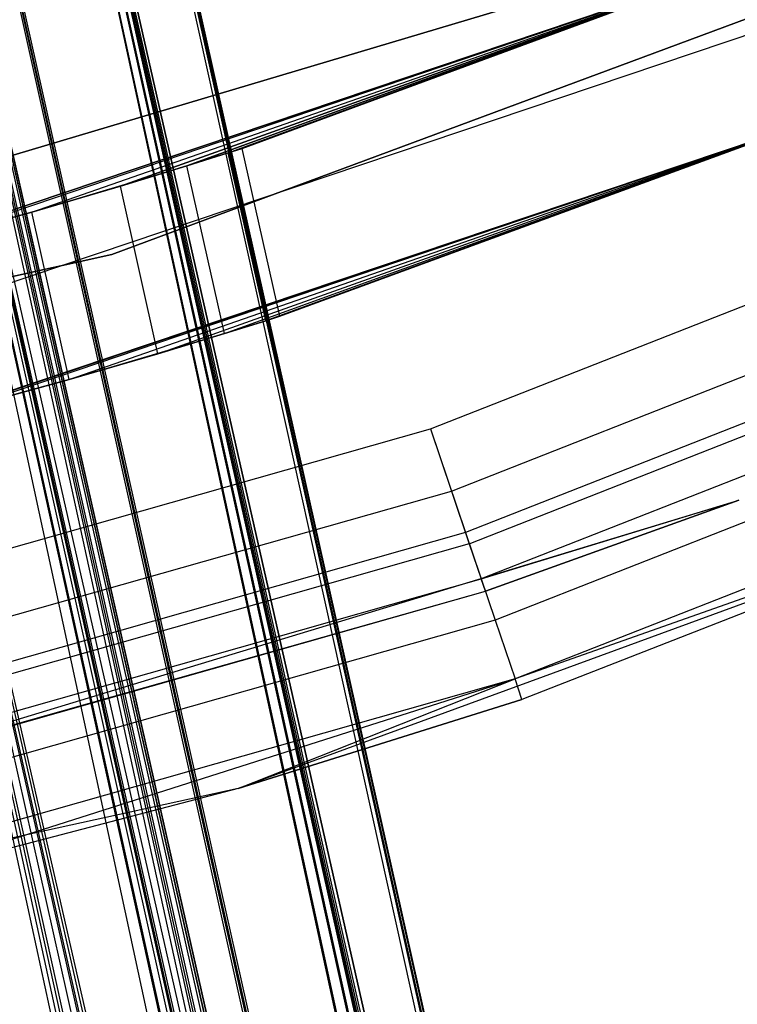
# Model space of a CAD drawing. Extents: x -38.3 to -0.1, y -39.1 to 0.
# Tile 85 of 256: x -18.58 to -18.333, y -21.916 to -21.576. Entities that reach past the tile are written whole.
import ezdxf

# ---------------------------------------------------------------- set-up
doc = ezdxf.new("R2010")
doc.units = 0
doc.header["$MEASUREMENT"] = 0
doc.layers.get('0').update_dxf_attribs({"color": 13, "linetype": 'CONTINUOUS'})

# ---------------------------------------------------------------- blocks, each defined once
blk = doc.blocks.new('ORTO_XII_A_STL')
at = {"color": 0}
for p, q in [((19.91224, 18.60985, 1.67579), (21.95751, 9.46571, 1.67579)), ((21.93551, 9.46079, 1.76727), (19.91224, 18.60985, 1.67579)), ((21.93551, 9.46079, 1.76727), (19.91224, 18.60985, 1.67579)), ((21.94811, 9.46361, 1.73662), (19.91224, 18.60985, 1.67579)), ((21.94811, 9.46361, 1.73662), (19.91224, 18.60985, 1.67579)), ((19.91224, 18.60985, 1.67579), (21.95751, 9.46571, 1.67579)), ((19.91224, 18.60985, 0.98681), (23.64226, 1.87482, 0.91701)), ((23.65335, 1.8773, 1.01054), (19.91224, 18.60985, 0.98681)), ((23.65335, 1.8773, 1.01054), (19.91224, 18.60985, 0.98681)), ((23.65475, 1.87762, 0.98681), (19.91224, 18.60985, 0.98681)), ((23.65475, 1.87762, 0.98681), (19.91224, 18.60985, 0.98681)), ((19.91224, 18.60985, 0.98681), (23.64226, 1.87482, 0.91701)), ((21.95751, 9.46571, 1.67579), (19.89024, 18.60493, 1.58431)), ((21.95751, 9.46571, 1.67579), (19.89024, 18.60493, 1.58431)), ((21.95646, 9.46548, 1.65521), (19.89024, 18.60493, 1.58431)), ((21.93178, 9.45996, 1.57736), (19.89024, 18.60493, 1.58431)), ((21.95646, 9.46548, 1.65521), (19.89024, 18.60493, 1.58431)), ((21.93178, 9.45996, 1.57736), (19.89024, 18.60493, 1.58431)), ((21.87833, 9.448, 1.51653), (19.89024, 18.60493, 1.58431)), ((21.87833, 9.448, 1.51653), (19.89024, 18.60493, 1.58431)), ((21.87454, 9.44715, 1.83779), (19.89024, 18.60493, 1.76727)), ((21.90817, 9.45468, 1.80751), (19.89024, 18.60493, 1.76727)), ((21.87454, 9.44715, 1.83779), (19.89024, 18.60493, 1.76727)), ((21.90817, 9.45468, 1.80751), (19.89024, 18.60493, 1.76727)), ((21.93551, 9.46079, 1.76727), (19.89024, 18.60493, 1.76727)), ((21.93551, 9.46079, 1.76727), (19.89024, 18.60493, 1.76727)), ((23.64226, 1.87482, 0.91701), (19.89024, 18.60493, 0.89533)), ((23.63274, 1.87269, 0.89533), (19.89024, 18.60493, 0.89533)), ((23.64226, 1.87482, 0.91701), (19.89024, 18.60493, 0.89533)), ((23.63274, 1.87269, 0.89533), (19.89024, 18.60493, 0.89533)), ((23.59003, 1.86314, 0.83947), (19.89024, 18.60493, 0.89533)), ((23.59003, 1.86314, 0.83947), (19.89024, 18.60493, 0.89533)), ((23.62074, 1.87001, 1.09863), (19.89024, 18.60493, 1.07829)), ((23.63274, 1.87269, 1.07829), (19.89024, 18.60493, 1.07829)), ((23.62074, 1.87001, 1.09863), (19.89024, 18.60493, 1.07829)), ((23.63274, 1.87269, 1.07829), (19.89024, 18.60493, 1.07829)), ((23.65335, 1.8773, 1.01054), (19.89024, 18.60493, 1.07829)), ((23.65335, 1.8773, 1.01054), (19.89024, 18.60493, 1.07829)), ((19.85461, 18.59696, 1.67579), (21.89988, 9.45282, 1.67579)), ((21.88448, 9.44938, 1.61175), (19.85461, 18.59696, 1.67579)), ((21.88448, 9.44938, 1.61175), (19.85461, 18.59696, 1.67579)), ((21.89114, 9.45087, 1.62692), (19.85461, 18.59696, 1.67579)), ((21.89114, 9.45087, 1.62692), (19.85461, 18.59696, 1.67579)), ((19.85461, 18.59696, 1.67579), (21.89988, 9.45282, 1.67579)), ((19.85461, 18.59696, 0.98681), (23.59712, 1.86473, 0.98681)), ((23.58171, 1.86128, 0.92277), (19.85461, 18.59696, 0.98681)), ((23.58171, 1.86128, 0.92277), (19.85461, 18.59696, 0.98681)), ((23.58838, 1.86277, 0.93795), (19.85461, 18.59696, 0.98681)), ((23.58838, 1.86277, 0.93795), (19.85461, 18.59696, 0.98681)), ((19.85461, 18.59696, 0.98681), (23.59712, 1.86473, 0.98681)), ((21.87833, 9.448, 1.51653), (19.82926, 18.59129, 1.51378)), ((21.87833, 9.448, 1.51653), (19.82926, 18.59129, 1.51378)), ((21.80535, 9.43168, 1.48324), (19.82926, 18.59129, 1.51378)), ((21.80535, 9.43168, 1.48324), (19.82926, 18.59129, 1.51378)), ((21.84355, 9.44022, 1.85562), (19.82926, 18.59129, 1.83779)), ((21.84355, 9.44022, 1.85562), (19.82926, 18.59129, 1.83779)), ((21.87454, 9.44715, 1.83779), (19.82926, 18.59129, 1.83779)), ((21.87454, 9.44715, 1.83779), (19.82926, 18.59129, 1.83779)), ((23.59003, 1.86314, 0.83947), (19.82926, 18.59129, 0.82481)), ((23.57177, 1.85906, 0.82481), (19.82926, 18.59129, 0.82481)), ((23.59003, 1.86314, 0.83947), (19.82926, 18.59129, 0.82481)), ((23.57177, 1.85906, 0.82481), (19.82926, 18.59129, 0.82481)), ((23.50862, 1.84493, 0.79568), (19.82926, 18.59129, 0.82481)), ((23.50862, 1.84493, 0.79568), (19.82926, 18.59129, 0.82481)), ((23.55192, 1.85462, 1.16111), (19.82926, 18.59129, 1.14882)), ((23.57177, 1.85906, 1.14882), (19.82926, 18.59129, 1.14882)), ((23.55192, 1.85462, 1.16111), (19.82926, 18.59129, 1.14882)), ((23.57177, 1.85906, 1.14882), (19.82926, 18.59129, 1.14882)), ((23.62074, 1.87001, 1.09863), (19.82926, 18.59129, 1.14882)), ((23.62074, 1.87001, 1.09863), (19.82926, 18.59129, 1.14882)), ((21.89988, 9.45282, 1.67579), (19.83921, 18.59351, 1.73982)), ((21.8989, 9.4526, 1.6924), (19.83921, 18.59351, 1.73982)), ((21.89988, 9.45282, 1.67579), (19.83921, 18.59351, 1.73982)), ((21.8989, 9.4526, 1.6924), (19.83921, 18.59351, 1.73982)), ((21.88448, 9.44938, 1.73982), (19.83921, 18.59351, 1.73982)), ((21.88448, 9.44938, 1.73982), (19.83921, 18.59351, 1.73982)), ((21.8418, 9.43983, 1.56238), (19.83921, 18.59351, 1.61175)), ((21.85458, 9.44269, 1.57265), (19.83921, 18.59351, 1.61175)), ((21.8418, 9.43983, 1.56238), (19.83921, 18.59351, 1.61175)), ((21.85458, 9.44269, 1.57265), (19.83921, 18.59351, 1.61175)), ((21.88448, 9.44938, 1.61175), (19.83921, 18.59351, 1.61175)), ((21.88448, 9.44938, 1.61175), (19.83921, 18.59351, 1.61175)), ((23.59712, 1.86473, 0.98681), (19.83921, 18.59351, 1.05085)), ((23.59614, 1.86451, 1.00342), (19.83921, 18.59351, 1.05085)), ((23.59712, 1.86473, 0.98681), (19.83921, 18.59351, 1.05085)), ((23.59614, 1.86451, 1.00342), (19.83921, 18.59351, 1.05085)), ((23.58171, 1.86128, 1.05085), (19.83921, 18.59351, 1.05085)), ((23.58171, 1.86128, 1.05085), (19.83921, 18.59351, 1.05085)), ((23.53903, 1.85173, 0.87341), (19.83921, 18.59351, 0.92277)), ((23.55182, 1.85459, 0.88367), (19.83921, 18.59351, 0.92277)), ((23.53903, 1.85173, 0.87341), (19.83921, 18.59351, 0.92277)), ((23.55182, 1.85459, 0.88367), (19.83921, 18.59351, 0.92277)), ((23.58171, 1.86128, 0.92277), (19.83921, 18.59351, 0.92277)), ((23.58171, 1.86128, 0.92277), (19.83921, 18.59351, 0.92277)), ((21.88448, 9.44938, 1.73982), (19.79653, 18.58397, 1.78919)), ((21.87608, 9.4475, 1.75406), (19.79653, 18.58397, 1.78919)), ((21.88448, 9.44938, 1.73982), (19.79653, 18.58397, 1.78919)), ((21.87608, 9.4475, 1.75406), (19.79653, 18.58397, 1.78919)), ((21.8418, 9.43983, 1.78919), (19.79653, 18.58397, 1.78919)), ((21.8418, 9.43983, 1.78919), (19.79653, 18.58397, 1.78919)), ((21.78162, 9.42637, 1.539), (19.79653, 18.58397, 1.56238)), ((21.79759, 9.42994, 1.542), (19.79653, 18.58397, 1.56238)), ((21.78162, 9.42637, 1.539), (19.79653, 18.58397, 1.56238)), ((21.79759, 9.42994, 1.542), (19.79653, 18.58397, 1.56238)), ((21.8418, 9.43983, 1.56238), (19.79653, 18.58397, 1.56238)), ((21.8418, 9.43983, 1.56238), (19.79653, 18.58397, 1.56238)), ((23.58171, 1.86128, 1.05085), (19.79653, 18.58397, 1.10021)), ((23.57331, 1.8594, 1.06509), (19.79653, 18.58397, 1.10021)), ((23.58171, 1.86128, 1.05085), (19.79653, 18.58397, 1.10021)), ((23.57331, 1.8594, 1.06509), (19.79653, 18.58397, 1.10021)), ((23.53903, 1.85173, 1.10021), (19.79653, 18.58397, 1.10021)), ((23.53903, 1.85173, 1.10021), (19.79653, 18.58397, 1.10021)), ((23.47885, 1.83827, 0.85002), (19.79653, 18.58397, 0.87341)), ((23.49482, 1.84185, 0.85302), (19.79653, 18.58397, 0.87341)), ((23.47885, 1.83827, 0.85002), (19.79653, 18.58397, 0.87341)), ((23.49482, 1.84185, 0.85302), (19.79653, 18.58397, 0.87341)), ((23.53903, 1.85173, 0.87341), (19.79653, 18.58397, 0.87341)), ((23.53903, 1.85173, 0.87341), (19.79653, 18.58397, 0.87341)), ((20.32404, 17.9199, 0.7309), (20.04096, 17.81473, 0.7309)), ((20.04096, 17.81473, 0.67185), (20.32404, 17.9199, 0.67185)), ((20.32404, 17.9199, 0.7309), (20.04096, 17.81473, 0.7309)), ((20.04096, 17.81473, 0.67185), (20.32404, 17.9199, 0.67185)), ((20.25602, 17.91399, 0.7309), (19.96634, 17.81646, 0.7309)), ((19.96634, 17.81646, 2.24665), (20.25602, 17.91399, 2.24665)), ((19.96634, 17.81646, 2.24665), (20.25602, 17.91399, 2.24665)), ((20.25602, 17.91399, 0.7309), (19.96634, 17.81646, 0.7309)), ((19.97665, 17.81917, 0.80591), (20.25602, 17.91399, 0.7309)), ((19.97665, 17.81917, 0.80591), (20.25602, 17.91399, 0.7309)), ((19.97665, 17.81917, 1.85669), (20.25602, 17.91399, 2.24665)), ((19.97665, 17.81917, 1.85669), (20.25602, 17.91399, 2.24665)), ((20.01345, 17.8293, 0.82987), (20.25602, 17.91399, 0.7309)), ((20.01345, 17.8293, 0.82987), (20.25602, 17.91399, 0.7309)), ((20.01346, 17.8293, 1.83272), (20.25602, 17.91399, 2.24665)), ((20.01346, 17.8293, 1.83272), (20.25602, 17.91399, 2.24665)), ((20.25602, 17.91399, 0.7309), (20.04398, 17.83823, 0.86162)), ((20.25602, 17.91399, 0.7309), (20.04398, 17.83823, 0.86162)), ((20.04398, 17.83823, 1.80098), (20.25602, 17.91399, 2.24665)), ((20.04398, 17.83823, 1.80098), (20.25602, 17.91399, 2.24665)), ((20.25602, 17.91399, 0.7309), (20.06688, 17.84524, 0.89962)), ((20.25602, 17.91399, 0.7309), (20.06688, 17.84524, 0.89962)), ((20.06688, 17.84524, 1.76298), (20.25602, 17.91399, 2.24665)), ((20.06688, 17.84524, 1.76298), (20.25602, 17.91399, 2.24665)), ((20.08113, 17.84975, 0.94213), (20.25602, 17.91399, 0.7309)), ((20.08113, 17.84975, 0.94213), (20.25602, 17.91399, 0.7309)), ((20.08113, 17.84975, 1.03149), (20.25602, 17.91399, 0.7309)), ((20.08113, 17.84975, 1.03149), (20.25602, 17.91399, 0.7309)), ((20.08113, 17.84975, 1.63111), (20.25602, 17.91399, 0.7309)), ((20.08113, 17.84975, 1.72047), (20.25602, 17.91399, 2.24665)), ((20.08113, 17.84975, 1.72047), (20.25602, 17.91399, 2.24665)), ((20.08113, 17.84975, 1.63111), (20.25602, 17.91399, 0.7309)), ((20.08594, 17.85129, 0.98682), (20.25602, 17.91399, 0.7309)), ((20.08594, 17.85129, 0.98682), (20.25602, 17.91399, 0.7309)), ((20.25602, 17.91399, 2.24665), (20.08594, 17.85129, 1.6758)), ((20.08594, 17.85129, 1.6758), (20.25602, 17.91399, 0.7309)), ((20.08594, 17.85129, 1.6758), (20.25602, 17.91399, 0.7309)), ((20.25602, 17.91399, 2.24665), (20.08594, 17.85129, 1.6758)), ((20.17549, 17.89911, 2.24665), (19.89096, 17.81437, 2.24665)), ((19.89096, 17.81437, 2.1876), (20.17549, 17.89911, 2.1876)), ((20.17549, 17.89911, 2.24665), (19.89096, 17.81437, 2.24665)), ((19.89096, 17.81437, 2.1876), (20.17549, 17.89911, 2.1876)), ((19.97229, 17.7936, 0.67185), (20.2651, 17.89219, 0.67185)), ((19.97229, 17.7936, 0.67185), (20.2651, 17.89219, 0.67185)), ((19.97229, 17.7936, 0.7309), (20.2651, 17.89219, 0.7309)), ((19.97229, 17.7936, 0.7309), (20.2651, 17.89219, 0.7309)), ((20.27873, 17.85948, 2.24665), (19.98123, 17.75931, 2.24665)), ((19.98123, 17.75931, 0.67185), (20.27873, 17.85948, 0.67185)), ((20.27873, 17.85948, 2.24665), (19.98123, 17.75931, 2.24665)), ((19.98123, 17.75931, 0.67185), (20.27873, 17.85948, 0.67185)), ((19.98149, 17.75938, 1.86047), (20.27873, 17.85948, 2.24665)), ((19.98149, 17.75938, 1.86047), (20.27873, 17.85948, 2.24665)), ((19.98955, 17.7615, 1.85669), (20.27873, 17.85948, 2.24665)), ((19.98955, 17.7615, 1.85669), (20.27873, 17.85948, 2.24665)), ((20.02636, 17.77158, 0.82987), (20.27873, 17.85948, 0.67185)), ((20.02636, 17.77158, 0.82987), (20.27873, 17.85948, 0.67185)), ((20.02637, 17.77158, 1.83272), (20.27873, 17.85948, 2.24665)), ((20.02637, 17.77158, 1.83272), (20.27873, 17.85948, 2.24665)), ((20.0569, 17.78045, 1.80098), (20.27873, 17.85948, 2.24665)), ((20.0569, 17.78045, 1.80098), (20.27873, 17.85948, 2.24665)), ((20.0569, 17.78045, 0.86162), (20.27873, 17.85948, 0.67185)), ((20.0569, 17.78045, 0.86162), (20.27873, 17.85948, 0.67185)), ((20.07982, 17.78742, 1.76298), (20.27873, 17.85948, 2.24665)), ((20.07982, 17.78742, 1.76298), (20.27873, 17.85948, 2.24665)), ((20.07982, 17.78742, 0.89962), (20.27873, 17.85948, 0.67185)), ((20.07982, 17.78742, 0.89962), (20.27873, 17.85948, 0.67185)), ((20.27873, 17.85948, 2.24665), (20.09407, 17.79189, 1.72047)), ((20.27873, 17.85948, 2.24665), (20.09407, 17.79189, 1.72047)), ((20.09407, 17.79189, 1.03149), (20.27873, 17.85948, 0.67185)), ((20.27873, 17.85948, 0.67185), (20.09407, 17.79189, 1.63111)), ((20.09407, 17.79189, 1.03149), (20.27873, 17.85948, 0.67185)), ((20.09407, 17.79189, 0.94213), (20.27873, 17.85948, 0.67185)), ((20.09407, 17.79189, 0.94213), (20.27873, 17.85948, 0.67185)), ((20.27873, 17.85948, 0.67185), (20.09407, 17.79189, 1.63111)), ((20.09889, 17.79342, 1.6758), (20.27873, 17.85948, 2.24665)), ((20.09889, 17.79342, 0.98682), (20.27873, 17.85948, 0.67185)), ((20.09889, 17.79342, 0.98682), (20.27873, 17.85948, 0.67185)), ((20.09889, 17.79342, 1.6758), (20.27873, 17.85948, 2.24665)), ((20.09889, 17.79342, 1.6758), (20.27873, 17.85948, 0.67185)), ((20.09889, 17.79342, 1.6758), (20.27873, 17.85948, 0.67185)), ((20.08113, 17.84975, 0.94213), (20.08594, 17.85129, 0.98682)), ((20.08594, 17.85129, 0.98682), (20.08113, 17.84975, 1.03149)), ((20.08594, 17.85129, 1.6758), (20.08113, 17.84975, 1.72047)), ((20.08113, 17.84975, 1.63111), (20.08594, 17.85129, 1.6758)), ((20.08113, 17.84975, 1.63111), (20.08594, 17.85129, 1.6758)), ((20.08594, 17.85129, 1.6758), (20.08113, 17.84975, 1.72047)), ((20.08113, 17.84975, 0.94213), (20.08594, 17.85129, 0.98682)), ((20.08594, 17.85129, 0.98682), (20.08113, 17.84975, 1.03149)), ((20.09889, 17.79342, 1.6758), (20.08594, 17.85129, 1.6758)), ((20.09889, 17.79342, 1.6758), (20.08594, 17.85129, 1.6758)), ((20.09889, 17.79342, 0.98682), (20.08594, 17.85129, 0.98682)), ((20.09889, 17.79342, 0.98682), (20.08594, 17.85129, 0.98682)), ((20.06688, 17.84524, 0.89962), (20.08113, 17.84975, 0.94213)), ((20.08113, 17.84975, 1.03149), (20.06688, 17.84524, 1.074)), ((20.06688, 17.84524, 1.58859), (20.08113, 17.84975, 1.63111)), ((20.08113, 17.84975, 1.72047), (20.06688, 17.84524, 1.76298)), ((20.06688, 17.84524, 1.58859), (20.08113, 17.84975, 1.63111)), ((20.08113, 17.84975, 1.72047), (20.06688, 17.84524, 1.76298)), ((20.06688, 17.84524, 0.89962), (20.08113, 17.84975, 0.94213)), ((20.08113, 17.84975, 1.03149), (20.06688, 17.84524, 1.074)), ((20.08113, 17.84975, 1.03149), (20.08113, 17.84975, 1.63111)), ((20.08113, 17.84975, 1.03149), (20.08113, 17.84975, 1.63111)), ((20.09407, 17.79189, 1.63111), (20.08113, 17.84975, 1.63111)), ((20.09407, 17.79189, 1.63111), (20.08113, 17.84975, 1.63111)), ((20.09407, 17.79189, 1.72047), (20.08113, 17.84975, 1.72047)), ((20.09407, 17.79189, 1.72047), (20.08113, 17.84975, 1.72047)), ((20.09407, 17.79189, 0.94213), (20.08113, 17.84975, 0.94213)), ((20.09407, 17.79189, 0.94213), (20.08113, 17.84975, 0.94213)), ((20.09407, 17.79189, 1.03149), (20.08113, 17.84975, 1.03149)), ((20.09407, 17.79189, 1.03149), (20.08113, 17.84975, 1.03149)), ((20.01346, 17.8293, 1.14374), (20.06688, 17.84524, 1.58859)), ((20.01346, 17.8293, 1.14374), (20.06688, 17.84524, 1.58859)), ((20.04398, 17.83823, 0.86162), (20.06688, 17.84524, 0.89962)), ((20.06688, 17.84524, 1.074), (20.04398, 17.83823, 1.112)), ((20.04398, 17.83823, 1.112), (20.06688, 17.84524, 1.58859)), ((20.04398, 17.83823, 1.112), (20.06688, 17.84524, 1.58859)), ((20.04398, 17.83823, 1.5506), (20.06688, 17.84524, 1.58859)), ((20.06688, 17.84524, 1.76298), (20.04398, 17.83823, 1.80098)), ((20.04398, 17.83823, 1.5506), (20.06688, 17.84524, 1.58859)), ((20.06688, 17.84524, 1.76298), (20.04398, 17.83823, 1.80098)), ((20.04398, 17.83823, 0.86162), (20.06688, 17.84524, 0.89962)), ((20.06688, 17.84524, 1.074), (20.04398, 17.83823, 1.112)), ((20.06688, 17.84524, 1.074), (20.06688, 17.84524, 1.58859)), ((20.06688, 17.84524, 1.074), (20.06688, 17.84524, 1.58859)), ((20.07982, 17.78742, 1.58859), (20.06688, 17.84524, 1.58859)), ((20.07982, 17.78742, 1.58859), (20.06688, 17.84524, 1.58859)), ((20.07982, 17.78742, 1.76298), (20.06688, 17.84524, 1.76298)), ((20.07982, 17.78742, 1.76298), (20.06688, 17.84524, 1.76298)), ((20.07982, 17.78742, 0.89962), (20.06688, 17.84524, 0.89962)), ((20.07982, 17.78742, 0.89962), (20.06688, 17.84524, 0.89962)), ((20.07982, 17.78742, 1.074), (20.06688, 17.84524, 1.074)), ((20.07982, 17.78742, 1.074), (20.06688, 17.84524, 1.074)), ((20.01345, 17.8293, 0.82987), (20.04398, 17.83823, 0.86162)), ((20.01345, 17.8293, 1.51885), (20.04398, 17.83823, 1.5506)), ((20.01345, 17.8293, 1.51885), (20.04398, 17.83823, 1.5506)), ((20.01345, 17.8293, 0.82987), (20.04398, 17.83823, 0.86162)), ((20.04398, 17.83823, 1.112), (20.01346, 17.8293, 1.14374)), ((20.04398, 17.83823, 1.5506), (20.01346, 17.8293, 1.14374)), ((20.04398, 17.83823, 1.5506), (20.01346, 17.8293, 1.14374)), ((20.04398, 17.83823, 1.80098), (20.01346, 17.8293, 1.83272)), ((20.04398, 17.83823, 1.80098), (20.01346, 17.8293, 1.83272)), ((20.04398, 17.83823, 1.112), (20.01346, 17.8293, 1.14374)), ((20.0569, 17.78045, 1.5506), (20.04398, 17.83823, 1.5506)), ((20.0569, 17.78045, 1.5506), (20.04398, 17.83823, 1.5506)), ((20.0569, 17.78045, 1.80098), (20.04398, 17.83823, 1.80098)), ((20.0569, 17.78045, 1.80098), (20.04398, 17.83823, 1.80098)), ((20.0569, 17.78045, 0.86162), (20.04398, 17.83823, 0.86162)), ((20.0569, 17.78045, 0.86162), (20.04398, 17.83823, 0.86162)), ((20.0569, 17.78045, 1.112), (20.04398, 17.83823, 1.112)), ((20.0569, 17.78045, 1.112), (20.04398, 17.83823, 1.112)), ((20.15083, 17.75455, 67.85689), (20.36116, 17.8373, 67.85689)), ((20.15083, 17.75455, 67.81752), (20.36116, 17.8373, 67.81752)), ((20.15083, 17.75455, 67.85689), (20.36116, 17.8373, 67.85689)), ((20.15083, 17.75455, 67.81752), (20.36116, 17.8373, 67.81752)), ((19.97665, 17.81917, 0.80591), (20.01345, 17.8293, 0.82987)), ((19.97665, 17.81917, 1.49488), (20.01345, 17.8293, 1.51885)), ((20.01346, 17.8293, 1.14374), (19.97665, 17.81917, 1.16771)), ((20.01346, 17.8293, 1.83272), (19.97665, 17.81917, 1.85669)), ((19.97665, 17.81917, 1.49488), (20.01345, 17.8293, 1.51885)), ((20.01346, 17.8293, 1.83272), (19.97665, 17.81917, 1.85669)), ((19.97665, 17.81917, 0.80591), (20.01345, 17.8293, 0.82987)), ((20.01346, 17.8293, 1.14374), (19.97665, 17.81917, 1.16771)), ((20.01345, 17.8293, 1.51885), (20.01346, 17.8293, 1.14374)), ((20.01345, 17.8293, 1.51885), (20.01346, 17.8293, 1.14374)), ((20.02636, 17.77158, 1.51885), (20.01345, 17.8293, 1.51885)), ((20.02636, 17.77158, 1.51885), (20.01345, 17.8293, 1.51885)), ((20.02636, 17.77158, 0.82987), (20.01345, 17.8293, 0.82987)), ((20.02636, 17.77158, 0.82987), (20.01345, 17.8293, 0.82987)), ((20.02637, 17.77158, 1.83272), (20.01346, 17.8293, 1.83272)), ((20.02637, 17.77158, 1.83272), (20.01346, 17.8293, 1.83272)), ((20.02637, 17.77158, 1.14374), (20.01346, 17.8293, 1.14374)), ((20.02637, 17.77158, 1.14374), (20.01346, 17.8293, 1.14374)), ((19.74619, 17.7491, 0.67185), (20.04096, 17.81473, 0.67185)), ((20.04096, 17.81473, 0.7309), (19.74619, 17.7491, 0.7309)), ((20.04096, 17.81473, 0.7309), (19.74619, 17.7491, 0.7309)), ((19.74619, 17.7491, 0.67185), (20.04096, 17.81473, 0.67185)), ((20.04096, 17.81473, 0.7309), (20.04096, 17.81473, 0.67185)), ((20.04096, 17.81473, 0.7309), (20.04096, 17.81473, 0.67185)), ((20.15806, 17.73314, 67.81302), (20.37045, 17.8167, 67.81302)), ((20.15806, 17.73314, 67.81302), (20.37045, 17.8167, 67.81302)), ((20.37665, 17.80297, 67.8494), (20.16288, 17.71887, 67.8494)), ((20.37665, 17.80297, 67.8494), (20.16288, 17.71887, 67.8494)), ((20.16419, 17.71499, 67.80022), (20.37834, 17.79924, 67.80022)), ((20.16419, 17.71499, 67.80022), (20.37834, 17.79924, 67.80022)), ((20.09407, 17.79189, 1.72047), (20.09889, 17.79342, 1.6758)), ((20.09407, 17.79189, 1.03149), (20.09889, 17.79342, 0.98682)), ((20.09889, 17.79342, 0.98682), (20.09407, 17.79189, 0.94213)), ((20.09889, 17.79342, 1.6758), (20.09407, 17.79189, 1.63111)), ((20.09889, 17.79342, 1.6758), (20.09407, 17.79189, 1.63111)), ((20.09407, 17.79189, 1.72047), (20.09889, 17.79342, 1.6758)), ((20.09889, 17.79342, 0.98682), (20.09407, 17.79189, 0.94213)), ((20.09407, 17.79189, 1.03149), (20.09889, 17.79342, 0.98682)), ((20.07982, 17.78742, 1.76298), (20.09407, 17.79189, 1.72047)), ((20.07982, 17.78742, 1.074), (20.09407, 17.79189, 1.03149)), ((20.09407, 17.79189, 1.63111), (20.07982, 17.78742, 1.58859)), ((20.09407, 17.79189, 0.94213), (20.07982, 17.78742, 0.89962)), ((20.09407, 17.79189, 1.63111), (20.07982, 17.78742, 1.58859)), ((20.07982, 17.78742, 1.76298), (20.09407, 17.79189, 1.72047)), ((20.09407, 17.79189, 0.94213), (20.07982, 17.78742, 0.89962)), ((20.07982, 17.78742, 1.074), (20.09407, 17.79189, 1.03149)), ((20.09407, 17.79189, 1.03149), (20.09407, 17.79189, 1.63111)), ((20.09407, 17.79189, 1.03149), (20.09407, 17.79189, 1.63111)), ((20.02637, 17.77158, 1.14374), (20.07982, 17.78742, 1.58859)), ((20.02637, 17.77158, 1.14374), (20.07982, 17.78742, 1.58859)), ((20.0569, 17.78045, 1.80098), (20.07982, 17.78742, 1.76298)), ((20.07982, 17.78742, 1.58859), (20.0569, 17.78045, 1.5506)), ((20.0569, 17.78045, 1.112), (20.07982, 17.78742, 1.58859)), ((20.0569, 17.78045, 1.112), (20.07982, 17.78742, 1.58859)), ((20.0569, 17.78045, 1.112), (20.07982, 17.78742, 1.074)), ((20.07982, 17.78742, 0.89962), (20.0569, 17.78045, 0.86162)), ((20.07982, 17.78742, 1.58859), (20.0569, 17.78045, 1.5506)), ((20.0569, 17.78045, 1.80098), (20.07982, 17.78742, 1.76298)), ((20.07982, 17.78742, 0.89962), (20.0569, 17.78045, 0.86162)), ((20.0569, 17.78045, 1.112), (20.07982, 17.78742, 1.074)), ((20.07982, 17.78742, 1.074), (20.07982, 17.78742, 1.58859)), ((20.07982, 17.78742, 1.074), (20.07982, 17.78742, 1.58859)), ((20.3836, 17.78757, 67.78106), (20.16829, 17.70286, 67.78106)), ((20.3836, 17.78757, 67.78106), (20.16829, 17.70286, 67.78106)), ((20.0569, 17.78045, 1.5506), (20.02636, 17.77158, 1.51885)), ((20.0569, 17.78045, 0.86162), (20.02636, 17.77158, 0.82987)), ((20.0569, 17.78045, 1.5506), (20.02636, 17.77158, 1.51885)), ((20.0569, 17.78045, 0.86162), (20.02636, 17.77158, 0.82987)), ((20.02637, 17.77158, 1.83272), (20.0569, 17.78045, 1.80098)), ((20.02637, 17.77158, 1.14374), (20.0569, 17.78045, 1.5506)), ((20.02637, 17.77158, 1.14374), (20.0569, 17.78045, 1.5506)), ((20.02637, 17.77158, 1.14374), (20.0569, 17.78045, 1.112)), ((20.02637, 17.77158, 1.83272), (20.0569, 17.78045, 1.80098)), ((20.02637, 17.77158, 1.14374), (20.0569, 17.78045, 1.112)), ((20.38979, 17.77387, 67.82806), (20.1731, 17.68862, 67.82806)), ((20.38979, 17.77387, 67.82806), (20.1731, 17.68862, 67.82806)), ((20.02636, 17.77158, 0.82987), (19.98123, 17.75931, 0.67185)), ((20.02636, 17.77158, 0.82987), (19.98123, 17.75931, 0.67185)), ((19.98955, 17.7615, 1.85669), (20.02637, 17.77158, 1.83272)), ((19.98955, 17.7615, 1.16771), (20.02637, 17.77158, 1.14374)), ((20.02636, 17.77158, 1.51885), (19.98955, 17.7615, 1.49488)), ((20.02636, 17.77158, 0.82987), (19.98955, 17.7615, 0.80591)), ((20.02636, 17.77158, 1.51885), (19.98955, 17.7615, 1.49488)), ((19.98955, 17.7615, 1.85669), (20.02637, 17.77158, 1.83272)), ((20.02636, 17.77158, 0.82987), (19.98955, 17.7615, 0.80591)), ((19.98955, 17.7615, 1.16771), (20.02637, 17.77158, 1.14374)), ((20.02637, 17.77158, 1.14374), (20.02636, 17.77158, 1.51885)), ((20.02637, 17.77158, 1.14374), (20.02636, 17.77158, 1.51885)), ((19.93341, 17.69281, 67.85689), (20.15083, 17.75455, 67.85689)), ((19.93341, 17.69281, 67.81752), (20.15083, 17.75455, 67.81752)), ((19.93341, 17.69281, 67.85689), (20.15083, 17.75455, 67.85689)), ((19.93341, 17.69281, 67.81752), (20.15083, 17.75455, 67.81752)), ((20.15083, 17.75455, 67.81752), (20.15806, 17.73314, 67.81302)), ((20.15083, 17.75455, 67.81752), (20.15806, 17.73314, 67.81302)), ((20.15083, 17.75455, 67.85689), (20.16288, 17.71887, 67.8494)), ((20.15083, 17.75455, 67.85689), (20.16288, 17.71887, 67.8494)), ((20.39856, 17.75442, 67.79613), (20.17993, 17.6684, 67.79613)), ((20.39856, 17.75442, 67.79613), (20.17993, 17.6684, 67.79613)), ((20.39229, 17.74339, 66.81358), (20.08454, 17.63058, 66.81358)), ((20.39229, 17.74339, 66.81358), (20.08454, 17.63058, 66.81358)), ((20.39229, 17.74339, 67.75846), (20.17993, 17.6684, 67.79613)), ((20.39229, 17.74339, 67.75846), (20.17993, 17.6684, 67.79613)), ((20.39229, 17.74339, 66.81358), (20.18233, 17.6613, 67.75846)), ((20.39229, 17.74339, 66.81358), (20.18233, 17.6613, 67.75846)), ((20.39229, 17.74339, 67.75846), (20.18233, 17.6613, 67.75846)), ((20.39229, 17.74339, 67.75846), (20.18233, 17.6613, 67.75846)), ((19.9385, 17.6708, 67.81302), (20.15806, 17.73314, 67.81302)), ((19.9385, 17.6708, 67.81302), (20.15806, 17.73314, 67.81302)), ((20.15806, 17.73314, 67.81302), (20.16419, 17.71499, 67.80022)), ((20.15806, 17.73314, 67.81302), (20.16419, 17.71499, 67.80022)), ((19.94171, 17.63413, 66.81358), (20.25701, 17.73001, 66.81358)), ((19.94171, 17.63413, 66.81358), (20.25701, 17.73001, 66.81358)), ((20.16829, 17.70286, 67.78106), (20.25701, 17.73001, 67.75846)), ((20.16829, 17.70286, 67.78106), (20.25701, 17.73001, 67.75846)), ((20.25701, 17.73001, 66.81358), (20.16973, 17.6986, 67.75846)), ((20.16973, 17.6986, 67.75846), (20.25701, 17.73001, 67.75846)), ((20.25701, 17.73001, 66.81358), (20.16973, 17.6986, 67.75846)), ((20.16973, 17.6986, 67.75846), (20.25701, 17.73001, 67.75846)), ((20.16288, 17.71887, 67.8494), (19.9419, 17.65612, 67.8494)), ((20.16288, 17.71887, 67.8494), (19.9419, 17.65612, 67.8494)), ((20.16288, 17.71887, 67.8494), (20.1731, 17.68862, 67.82806)), ((20.16288, 17.71887, 67.8494), (20.1731, 17.68862, 67.82806)), ((20.16419, 17.71499, 67.80022), (19.94283, 17.65213, 67.80022)), ((20.16419, 17.71499, 67.80022), (19.94283, 17.65213, 67.80022)), ((20.16419, 17.71499, 67.80022), (20.16829, 17.70286, 67.78106)), ((20.16419, 17.71499, 67.80022), (20.16829, 17.70286, 67.78106)), ((19.94572, 17.63966, 67.78106), (20.16829, 17.70286, 67.78106)), ((19.94572, 17.63966, 67.78106), (20.16829, 17.70286, 67.78106)), ((20.16973, 17.6986, 67.75846), (20.16829, 17.70286, 67.78106)), ((20.16973, 17.6986, 67.75846), (20.16829, 17.70286, 67.78106)), ((19.94171, 17.63413, 66.81358), (20.16973, 17.6986, 67.75846)), ((19.94171, 17.63413, 66.81358), (20.16973, 17.6986, 67.75846)), ((19.94673, 17.63528, 67.75846), (20.16973, 17.6986, 67.75846)), ((19.94673, 17.63528, 67.75846), (20.16973, 17.6986, 67.75846)), ((20.1731, 17.68862, 67.82806), (19.94911, 17.62501, 67.82806)), ((20.1731, 17.68862, 67.82806), (19.94911, 17.62501, 67.82806)), ((20.1731, 17.68862, 67.82806), (20.17993, 17.6684, 67.79613)), ((20.1731, 17.68862, 67.82806), (20.17993, 17.6684, 67.79613)), ((20.17993, 17.6684, 67.79613), (19.95392, 17.60423, 67.79613)), ((20.17993, 17.6684, 67.79613), (19.95392, 17.60423, 67.79613)), ((19.95561, 17.59693, 67.75846), (20.17993, 17.6684, 67.79613)), ((19.95561, 17.59693, 67.75846), (20.17993, 17.6684, 67.79613)), ((20.08454, 17.63058, 67.75846), (20.17993, 17.6684, 67.79613)), ((20.08454, 17.63058, 67.75846), (20.17993, 17.6684, 67.79613)), ((20.18233, 17.6613, 67.75846), (20.17993, 17.6684, 67.79613)), ((20.18233, 17.6613, 67.75846), (20.17993, 17.6684, 67.79613)), ((20.08454, 17.63058, 66.81358), (20.18233, 17.6613, 67.75846)), ((20.18233, 17.6613, 67.75846), (20.08454, 17.63058, 67.75846)), ((20.08454, 17.63058, 66.81358), (20.18233, 17.6613, 67.75846)), ((20.18233, 17.6613, 67.75846), (20.08454, 17.63058, 67.75846)), ((20.08454, 17.63058, 66.81358), (19.76429, 17.56072, 66.81358)), ((20.08454, 17.63058, 66.81358), (19.76429, 17.56072, 66.81358)), ((20.08454, 17.63058, 66.81358), (19.95561, 17.59693, 67.75846)), ((20.08454, 17.63058, 66.81358), (19.95561, 17.59693, 67.75846)), ((20.08454, 17.63058, 67.75846), (19.95561, 17.59693, 67.75846)), ((20.08454, 17.63058, 67.75846), (19.95561, 17.59693, 67.75846)), ((20.08454, 17.63058, 66.81358), (20.08454, 17.63058, 67.75846)), ((20.08454, 17.63058, 66.81358), (20.08454, 17.63058, 67.75846))]:
    blk.add_line(p, q, dxfattribs=at)

msp = doc.modelspace()

# ---------------------------------------------------------------- block references
at = {"color": 0}
msp.add_blockref('ORTO_XII_A_STL', (-38.58948, -39.47195, -0.67185), dxfattribs=at)

doc.saveas('drawing.dxf')
